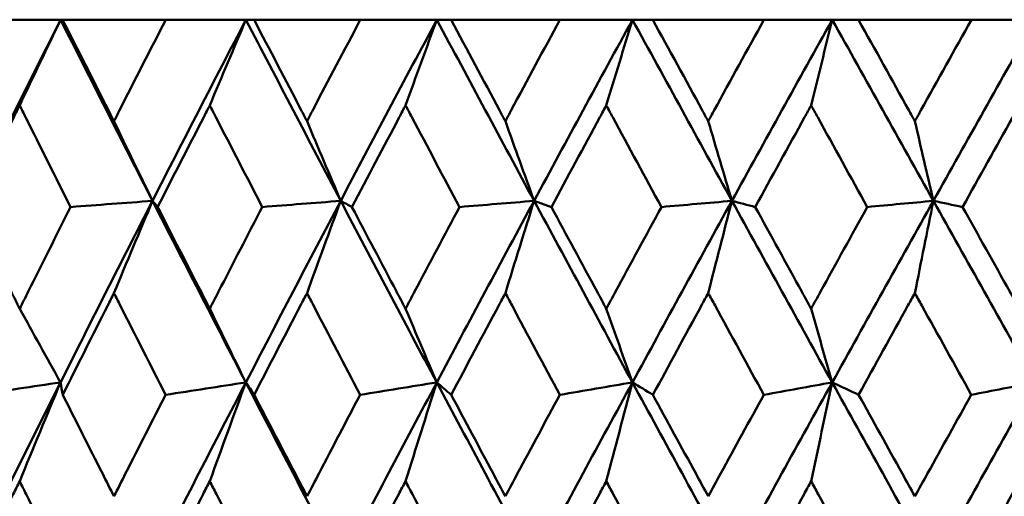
# Model space of a CAD drawing. Header units: millimetres. Extents: x 61 to 1929, y 482 to 2664.
# Tile 135 of 219: x 1006.94 to 1012.74, y 567.45 to 570.26. Entities that reach past the tile are written whole.
import ezdxf

# ---------------------------------------------------------------- set-up
doc = ezdxf.new("R2010")
doc.units = ezdxf.units.MM
doc.header["$LTSCALE"] = 10
doc.layers.add('Widoczne (ISO)', color=7, linetype='Continuous', lineweight=50)

msp = doc.modelspace()

# ---------------------------------------------------------------- linework, layer by layer
at = {"layer": 'Widoczne (ISO)'}
for p, q in [((1006.6882, 570.2569), (1007.18, 570.2569)), ((1007.18, 570.2569), (1007.1921, 570.2569)), ((1007.7994, 570.2569), (1007.1921, 570.2569)), ((1007.7994, 570.2569), (1008.2715, 570.2569)), ((1008.2715, 570.2569), (1008.3196, 570.2569)), ((1008.9452, 570.2569), (1008.3196, 570.2569)), ((1008.9452, 570.2569), (1009.3958, 570.2569)), ((1009.3958, 570.2569), (1009.4798, 570.2569)), ((1010.1211, 570.2569), (1009.4798, 570.2569)), ((1010.1211, 570.2569), (1010.5484, 570.2569)), ((1010.5484, 570.2569), (1010.6679, 570.2569)), ((1011.3225, 570.2569), (1010.6679, 570.2569)), ((1011.3225, 570.2569), (1011.7248, 570.2569)), ((1011.7248, 570.2569), (1011.8794, 570.2569)), ((1012.5446, 570.2569), (1011.8794, 570.2569)), ((1012.5446, 570.2569), (1012.9203, 570.2569)), ((1009.9688, 569.1906), (1010.0709, 569.1543))]:
    msp.add_line(p, q, dxfattribs=at)
msp.add_circle((1016.5742, 532.2569), 50, dxfattribs=at)
for points in [[(1007.18, 570.2569), (1007.001, 569.9017), (1006.8235, 569.5462), (1006.6478, 569.1906)], [(1006.9392, 569.7527), (1007.0192, 569.9212), (1007.0995, 570.0892), (1007.18, 570.2569)], [(1007.18, 570.2569), (1007.3591, 569.9017), (1007.5396, 569.5462), (1007.7213, 569.1906)], [(1008.2715, 570.2569), (1008.0866, 569.9017), (1007.9032, 569.5462), (1007.7213, 569.1906)], [(1008.0586, 569.7527), (1008.1294, 569.9212), (1008.2004, 570.0892), (1008.2715, 570.2569)], [(1008.2715, 570.2569), (1008.4564, 569.9017), (1008.6425, 569.5462), (1008.8297, 569.1906)], [(1009.3958, 570.2569), (1009.2058, 569.9017), (1009.0171, 569.5462), (1008.8297, 569.1906)], [(1009.2117, 569.7527), (1009.2729, 569.9212), (1009.3343, 570.0892), (1009.3958, 570.2569)], [(1009.3958, 570.2569), (1009.5858, 569.9017), (1009.7768, 569.5462), (1009.9688, 569.1906)], [(1010.5484, 570.2569), (1010.354, 569.9017), (1010.1608, 569.5462), (1009.9688, 569.1906)], [(1010.3939, 569.7527), (1010.4453, 569.9212), (1010.4968, 570.0892), (1010.5484, 570.2569)], [(1010.5484, 570.2569), (1010.7427, 569.9017), (1010.9379, 569.5462), (1011.1338, 569.1906)], [(1011.7248, 570.2569), (1011.5268, 569.9017), (1011.3298, 569.5462), (1011.1338, 569.1906)], [(1011.6004, 569.7527), (1011.6418, 569.9212), (1011.6832, 570.0892), (1011.7248, 570.2569)], [(1011.7248, 570.2569), (1011.9227, 569.9017), (1012.1213, 569.5462), (1012.3204, 569.1906)], [(1012.9203, 570.2569), (1012.7196, 569.9017), (1012.5196, 569.5462), (1012.3204, 569.1906)], [(1007.4944, 569.6593), (1007.5699, 569.5028), (1007.6456, 569.3466), (1007.7213, 569.1906)], [(1008.6313, 569.6593), (1008.6973, 569.5028), (1008.7635, 569.3466), (1008.8297, 569.1906)], [(1009.7995, 569.6593), (1009.8558, 569.5028), (1009.9123, 569.3466), (1009.9688, 569.1906)], [(1010.9944, 569.6593), (1011.0408, 569.5028), (1011.0873, 569.3466), (1011.1338, 569.1906)], [(1012.2114, 569.6593), (1012.2477, 569.5028), (1012.284, 569.3466), (1012.3204, 569.1906)], [(1007.7213, 569.1906), (1007.5392, 568.8346), (1007.3586, 568.4783), (1007.1796, 568.122)], [(1007.7213, 569.1906), (1007.5605, 569.1785), (1007.3998, 569.1664), (1007.239, 569.1543)], [(1007.4944, 568.648), (1007.5698, 568.8293), (1007.6455, 569.0102), (1007.7213, 569.1906)], [(1007.7213, 569.1906), (1007.9033, 568.8346), (1008.0866, 568.4783), (1008.2711, 568.122)], [(1007.7213, 569.1906), (1007.7314, 569.1785), (1007.7416, 569.1664), (1007.7517, 569.1543)], [(1008.8297, 569.1906), (1008.6422, 568.8346), (1008.4559, 568.4783), (1008.2711, 568.122)], [(1008.8297, 569.1906), (1008.6758, 569.1785), (1008.5219, 569.1664), (1008.368, 569.1543)], [(1008.6313, 568.648), (1008.6972, 568.8293), (1008.7634, 569.0102), (1008.8297, 569.1906)], [(1008.8297, 569.1906), (1009.0172, 568.8346), (1009.2058, 568.4783), (1009.3954, 568.122)], [(1008.8297, 569.1906), (1008.8519, 569.1785), (1008.874, 569.1664), (1008.8961, 569.1543)], [(1009.9688, 569.1906), (1009.7764, 568.8346), (1009.5853, 568.4783), (1009.3954, 568.122)], [(1009.9688, 569.1906), (1009.8223, 569.1785), (1009.6759, 569.1664), (1009.5295, 569.1543)], [(1009.7995, 568.648), (1009.8557, 568.8293), (1009.9122, 569.0102), (1009.9688, 569.1906)], [(1009.9688, 569.1906), (1010.161, 568.8346), (1010.3541, 568.4783), (1010.5481, 568.122)], [(1011.1338, 569.1906), (1010.9376, 568.8346), (1010.7423, 568.4783), (1010.5481, 568.122)], [(1011.1338, 569.1906), (1010.9955, 569.1785), (1010.8571, 569.1664), (1010.7187, 569.1543)], [(1010.9944, 568.648), (1011.0407, 568.8293), (1011.0872, 569.0102), (1011.1338, 569.1906)], [(1011.1338, 569.1906), (1011.33, 568.8346), (1011.5269, 568.4783), (1011.7245, 568.122)], [(1011.1338, 569.1906), (1011.1796, 569.1785), (1011.2255, 569.1664), (1011.2713, 569.1543)], [(1012.3204, 569.1906), (1012.1209, 568.8346), (1011.9223, 568.4783), (1011.7245, 568.122)], [(1012.3204, 569.1906), (1012.1906, 569.1785), (1012.0608, 569.1664), (1011.931, 569.1543)], [(1012.2114, 568.648), (1012.2476, 568.8293), (1012.2839, 569.0102), (1012.3204, 569.1906)], [(1012.3204, 569.1906), (1012.5198, 568.8346), (1012.7197, 568.4783), (1012.9201, 568.122)], [(1012.3204, 569.1906), (1012.3778, 569.1785), (1012.4352, 569.1664), (1012.4926, 569.1543)], [(1006.9392, 568.556), (1007.0192, 568.4111), (1007.0993, 568.2664), (1007.1796, 568.122)], [(1008.0586, 568.556), (1008.1294, 568.4111), (1008.2002, 568.2664), (1008.2711, 568.122)], [(1009.2117, 568.556), (1009.2729, 568.4111), (1009.3341, 568.2664), (1009.3954, 568.122)], [(1010.3939, 568.556), (1010.4452, 568.4111), (1010.4966, 568.2664), (1010.5481, 568.122)], [(1011.6004, 568.556), (1011.6417, 568.4111), (1011.6831, 568.2664), (1011.7245, 568.122)], [(1007.1796, 568.122), (1007.0004, 567.7653), (1006.8228, 567.4085), (1006.6468, 567.0518)], [(1007.1796, 568.122), (1007.0155, 568.0977), (1006.8515, 568.0734), (1006.6874, 568.0491)], [(1006.9392, 567.5403), (1007.019, 567.7347), (1007.0992, 567.9286), (1007.1796, 568.122)], [(1007.1796, 568.122), (1007.184, 568.0977), (1007.1884, 568.0734), (1007.1929, 568.0491)], [(1008.2711, 568.122), (1008.0861, 567.7653), (1007.9025, 567.4085), (1007.7204, 567.0518)], [(1008.2711, 568.122), (1008.1136, 568.0977), (1007.9561, 568.0734), (1007.7986, 568.0491)], [(1008.0586, 567.5403), (1008.1292, 567.7347), (1008.2001, 567.9286), (1008.2711, 568.122)], [(1008.2711, 568.122), (1008.2876, 568.0977), (1008.304, 568.0734), (1008.3205, 568.0491)], [(1008.2711, 568.122), (1008.4559, 567.7653), (1008.6418, 567.4085), (1008.829, 567.0518)], [(1009.3954, 568.122), (1009.2054, 567.7653), (1009.0165, 567.4085), (1008.829, 567.0518)], [(1009.3954, 568.122), (1009.2451, 568.0977), (1009.0947, 568.0734), (1008.9443, 568.0491)], [(1009.2117, 567.5403), (1009.2728, 567.7347), (1009.334, 567.9286), (1009.3954, 568.122)], [(1009.3954, 568.122), (1009.4238, 568.0977), (1009.4523, 568.0734), (1009.4807, 568.0491)], [(1009.3954, 568.122), (1009.5853, 567.7653), (1009.7762, 567.4085), (1009.9681, 567.0518)], [(1010.5481, 568.122), (1010.3537, 567.7653), (1010.1603, 567.4085), (1009.9681, 567.0518)], [(1010.5481, 568.122), (1010.4055, 568.0977), (1010.2629, 568.0734), (1010.1202, 568.0491)], [(1010.3939, 567.5403), (1010.4451, 567.7347), (1010.4965, 567.9286), (1010.5481, 568.122)], [(1010.5481, 568.122), (1010.5883, 568.0977), (1010.6286, 568.0734), (1010.6688, 568.0491)], [(1010.5481, 568.122), (1010.7423, 567.7653), (1010.9374, 567.4085), (1011.1333, 567.0518)], [(1011.7245, 568.122), (1011.5266, 567.7653), (1011.3295, 567.4085), (1011.1333, 567.0518)], [(1011.7245, 568.122), (1011.5902, 568.0977), (1011.4559, 568.0734), (1011.3216, 568.0491)], [(1011.6004, 567.5403), (1011.6417, 567.7347), (1011.683, 567.9286), (1011.7245, 568.122)], [(1011.7245, 568.122), (1011.7765, 568.0977), (1011.8284, 568.0734), (1011.8803, 568.0491)], [(1011.7245, 568.122), (1011.9224, 567.7653), (1012.1209, 567.4085), (1012.32, 567.0518)], [(1012.9201, 568.122), (1012.7193, 567.7653), (1012.5193, 567.4085), (1012.32, 567.0518)], [(1012.9201, 568.122), (1012.7946, 568.0977), (1012.6692, 568.0734), (1012.5437, 568.0491)]]:
    msp.add_open_spline(points, degree=3, dxfattribs=at)
for points, knots in [([(1007.1921, 570.2569), (1007.2816, 570.0793), (1007.3714, 569.9016), (1007.4725, 569.7024), (1007.4835, 569.6808), (1007.4944, 569.6593)], [0, 0, 0, 0, 0.06135239, 0.06135239, 0.06879633, 0.06879633, 0.06879633, 0.06879633]), ([(1007.4944, 569.6593), (1007.5054, 569.6808), (1007.5163, 569.7024), (1007.6176, 569.9016), (1007.7083, 570.0793), (1007.7994, 570.2569)], [0.05393723, 0.05393723, 0.05393723, 0.05393723, 0.06137399, 0.06137399, 0.12273355, 0.12273355, 0.12273355, 0.12273355]), ([(1008.3196, 570.2569), (1008.412, 570.0793), (1008.5046, 569.9016), (1008.6087, 569.7024), (1008.62, 569.6808), (1008.6313, 569.6593)], [0, 0, 0, 0, 0.06135239, 0.06135239, 0.06879633, 0.06879633, 0.06879633, 0.06879633]), ([(1008.6313, 569.6593), (1008.6425, 569.6808), (1008.6538, 569.7024), (1008.7581, 569.9016), (1008.8515, 570.0793), (1008.9452, 570.2569)], [0.05393723, 0.05393723, 0.05393723, 0.05393723, 0.06137399, 0.06137399, 0.12273355, 0.12273355, 0.12273355, 0.12273355]), ([(1009.4798, 570.2569), (1009.5746, 570.0793), (1009.6696, 569.9016), (1009.7763, 569.7024), (1009.7879, 569.6808), (1009.7995, 569.6593)], [0, 0, 0, 0, 0.06135239, 0.06135239, 0.06879633, 0.06879633, 0.06879633, 0.06879633]), ([(1009.7995, 569.6593), (1009.811, 569.6808), (1009.8226, 569.7024), (1009.9295, 569.9016), (1010.0252, 570.0793), (1010.1211, 570.2569)], [0.05393723, 0.05393723, 0.05393723, 0.05393723, 0.06137399, 0.06137399, 0.12273355, 0.12273355, 0.12273355, 0.12273355]), ([(1010.6679, 570.2569), (1010.7648, 570.0793), (1010.8618, 569.9016), (1010.9708, 569.7024), (1010.9826, 569.6808), (1010.9944, 569.6593)], [0, 0, 0, 0, 0.06135239, 0.06135239, 0.06879633, 0.06879633, 0.06879633, 0.06879633]), ([(1010.9944, 569.6593), (1011.0062, 569.6808), (1011.018, 569.7024), (1011.1271, 569.9016), (1011.2247, 570.0793), (1011.3225, 570.2569)], [0.05393723, 0.05393723, 0.05393723, 0.05393723, 0.06137399, 0.06137399, 0.12273355, 0.12273355, 0.12273355, 0.12273355]), ([(1011.8794, 570.2569), (1011.9779, 570.0793), (1012.0766, 569.9016), (1012.1874, 569.7024), (1012.1994, 569.6808), (1012.2114, 569.6593)], [0, 0, 0, 0, 0.06135239, 0.06135239, 0.06879633, 0.06879633, 0.06879633, 0.06879633]), ([(1012.2114, 569.6593), (1012.2233, 569.6808), (1012.2353, 569.7024), (1012.3462, 569.9016), (1012.4453, 570.0793), (1012.5446, 570.2569)], [0.05393723, 0.05393723, 0.05393723, 0.05393723, 0.06137399, 0.06137399, 0.12273355, 0.12273355, 0.12273355, 0.12273355]), ([(1006.9392, 569.7527), (1006.9276, 569.7295), (1006.916, 569.7063), (1006.8166, 569.5068), (1006.7291, 569.3306), (1006.6421, 569.1543)], [0.05804162, 0.05804162, 0.05804162, 0.05804162, 0.06605559, 0.06605559, 0.12689392, 0.12689392, 0.12689392, 0.12689392]), ([(1007.239, 569.1543), (1007.1504, 569.3305), (1007.062, 569.5068), (1006.9624, 569.7062), (1006.9508, 569.7294), (1006.9392, 569.7527)], [0.00523804, 0.00523804, 0.00523804, 0.00523804, 0.06606705, 0.06606705, 0.07409033, 0.07409033, 0.07409033, 0.07409033]), ([(1008.0586, 569.7527), (1008.0467, 569.7295), (1008.0347, 569.7063), (1007.932, 569.5068), (1007.8417, 569.3306), (1007.7517, 569.1543)], [0.05804162, 0.05804162, 0.05804162, 0.05804162, 0.06605559, 0.06605559, 0.12689392, 0.12689392, 0.12689392, 0.12689392]), ([(1008.368, 569.1543), (1008.2766, 569.3305), (1008.1855, 569.5068), (1008.0826, 569.7062), (1008.0706, 569.7294), (1008.0586, 569.7527)], [0.00523804, 0.00523804, 0.00523804, 0.00523804, 0.06606705, 0.06606705, 0.07409033, 0.07409033, 0.07409033, 0.07409033]), ([(1009.2117, 569.7527), (1009.1994, 569.7295), (1009.1872, 569.7063), (1009.0816, 569.5068), (1008.9887, 569.3306), (1008.8961, 569.1543)], [0.05804162, 0.05804162, 0.05804162, 0.05804162, 0.06605559, 0.06605559, 0.12689392, 0.12689392, 0.12689392, 0.12689392]), ([(1009.5295, 569.1543), (1009.4357, 569.3305), (1009.3421, 569.5068), (1009.2364, 569.7062), (1009.224, 569.7294), (1009.2117, 569.7527)], [0.00523804, 0.00523804, 0.00523804, 0.00523804, 0.06606705, 0.06606705, 0.07409033, 0.07409033, 0.07409033, 0.07409033]), ([(1010.3939, 569.7527), (1010.3813, 569.7295), (1010.3687, 569.7063), (1010.2608, 569.5068), (1010.1657, 569.3306), (1010.0709, 569.1543)], [0.05804162, 0.05804162, 0.05804162, 0.05804162, 0.06605559, 0.06605559, 0.12689392, 0.12689392, 0.12689392, 0.12689392]), ([(1010.7187, 569.1543), (1010.6228, 569.3305), (1010.5272, 569.5068), (1010.4191, 569.7062), (1010.4065, 569.7294), (1010.3939, 569.7527)], [0.00523804, 0.00523804, 0.00523804, 0.00523804, 0.06606705, 0.06606705, 0.07409033, 0.07409033, 0.07409033, 0.07409033]), ([(1011.6004, 569.7527), (1011.5876, 569.7295), (1011.5748, 569.7063), (1011.4649, 569.5068), (1011.3679, 569.3306), (1011.2713, 569.1543)], [0.05804162, 0.05804162, 0.05804162, 0.05804162, 0.06605559, 0.06605559, 0.12689392, 0.12689392, 0.12689392, 0.12689392]), ([(1011.931, 569.1543), (1011.8335, 569.3305), (1011.7362, 569.5068), (1011.6261, 569.7062), (1011.6133, 569.7294), (1011.6004, 569.7527)], [0.00523804, 0.00523804, 0.00523804, 0.00523804, 0.06606705, 0.06606705, 0.07409033, 0.07409033, 0.07409033, 0.07409033]), ([(1012.8266, 569.7527), (1012.8136, 569.7295), (1012.8006, 569.7063), (1012.6891, 569.5068), (1012.5907, 569.3306), (1012.4926, 569.1543)], [0.05804162, 0.05804162, 0.05804162, 0.05804162, 0.06605559, 0.06605559, 0.12689392, 0.12689392, 0.12689392, 0.12689392]), ([(1006.6421, 569.1543), (1006.7241, 568.9883), (1006.8065, 568.8224), (1006.9058, 568.623), (1006.9225, 568.5895), (1006.9392, 568.556)], [0.00418374, 0.00418374, 0.00418374, 0.00418374, 0.06147247, 0.06147247, 0.07302352, 0.07302352, 0.07302352, 0.07302352]), ([(1006.9392, 568.556), (1006.9558, 568.5895), (1006.9725, 568.6229), (1007.0722, 568.8224), (1007.1554, 568.9883), (1007.239, 569.1543)], [0.04993807, 0.04993807, 0.04993807, 0.04993807, 0.0614821, 0.0614821, 0.11877783, 0.11877783, 0.11877783, 0.11877783]), ([(1007.7517, 569.1543), (1007.8365, 568.9883), (1007.9216, 568.8224), (1008.0242, 568.623), (1008.0414, 568.5895), (1008.0586, 568.556)], [0.00418374, 0.00418374, 0.00418374, 0.00418374, 0.06147247, 0.06147247, 0.07302352, 0.07302352, 0.07302352, 0.07302352]), ([(1008.0586, 568.556), (1008.0759, 568.5895), (1008.0931, 568.6229), (1008.1959, 568.8224), (1008.2818, 568.9883), (1008.368, 569.1543)], [0.04993807, 0.04993807, 0.04993807, 0.04993807, 0.0614821, 0.0614821, 0.11877783, 0.11877783, 0.11877783, 0.11877783]), ([(1008.8961, 569.1543), (1008.9834, 568.9883), (1009.0709, 568.8224), (1009.1763, 568.623), (1009.194, 568.5895), (1009.2117, 568.556)], [0.00418374, 0.00418374, 0.00418374, 0.00418374, 0.06147247, 0.06147247, 0.07302352, 0.07302352, 0.07302352, 0.07302352]), ([(1009.2117, 568.556), (1009.2294, 568.5895), (1009.2471, 568.6229), (1009.3528, 568.8224), (1009.441, 568.9883), (1009.5295, 569.1543)], [0.04993807, 0.04993807, 0.04993807, 0.04993807, 0.0614821, 0.0614821, 0.11877783, 0.11877783, 0.11877783, 0.11877783]), ([(1010.0709, 569.1543), (1010.1602, 568.9883), (1010.2498, 568.8224), (1010.3577, 568.623), (1010.3758, 568.5895), (1010.3939, 568.556)], [0.00418374, 0.00418374, 0.00418374, 0.00418374, 0.06147247, 0.06147247, 0.07302352, 0.07302352, 0.07302352, 0.07302352]), ([(1010.3939, 568.556), (1010.412, 568.5895), (1010.4301, 568.6229), (1010.5382, 568.8224), (1010.6283, 568.9883), (1010.7187, 569.1543)], [0.04993807, 0.04993807, 0.04993807, 0.04993807, 0.0614821, 0.0614821, 0.11877783, 0.11877783, 0.11877783, 0.11877783]), ([(1011.2713, 569.1543), (1011.3624, 568.9883), (1011.4537, 568.8224), (1011.5635, 568.623), (1011.582, 568.5895), (1011.6004, 568.556)], [0.00418374, 0.00418374, 0.00418374, 0.00418374, 0.06147247, 0.06147247, 0.07302352, 0.07302352, 0.07302352, 0.07302352]), ([(1011.6004, 568.556), (1011.6189, 568.5895), (1011.6373, 568.6229), (1011.7473, 568.8224), (1011.8391, 568.9883), (1011.931, 569.1543)], [0.04993807, 0.04993807, 0.04993807, 0.04993807, 0.0614821, 0.0614821, 0.11877783, 0.11877783, 0.11877783, 0.11877783]), ([(1012.4926, 569.1543), (1012.5851, 568.9883), (1012.6778, 568.8224), (1012.7892, 568.623), (1012.8079, 568.5895), (1012.8266, 568.556)], [0.00418374, 0.00418374, 0.00418374, 0.00418374, 0.06147247, 0.06147247, 0.07302352, 0.07302352, 0.07302352, 0.07302352]), ([(1007.4944, 568.648), (1007.482, 568.6235), (1007.4697, 568.5991), (1007.3688, 568.3995), (1007.2807, 568.2243), (1007.1929, 568.0491)], [0.06241522, 0.06241522, 0.06241522, 0.06241522, 0.0708546, 0.0708546, 0.13127416, 0.13127416, 0.13127416, 0.13127416]), ([(1007.7986, 568.0491), (1007.7093, 568.2243), (1007.6203, 568.3994), (1007.5192, 568.599), (1007.5068, 568.6235), (1007.4944, 568.648)], [0.01044349, 0.01044349, 0.01044349, 0.01044349, 0.07085106, 0.07085106, 0.07930241, 0.07930241, 0.07930241, 0.07930241]), ([(1008.6313, 568.648), (1008.6185, 568.6235), (1008.6058, 568.5991), (1008.5019, 568.3995), (1008.411, 568.2243), (1008.3205, 568.0491)], [0.06241522, 0.06241522, 0.06241522, 0.06241522, 0.0708546, 0.0708546, 0.13127416, 0.13127416, 0.13127416, 0.13127416]), ([(1008.9443, 568.0491), (1008.8525, 568.2243), (1008.7609, 568.3994), (1008.6568, 568.599), (1008.644, 568.6235), (1008.6313, 568.648)], [0.01044349, 0.01044349, 0.01044349, 0.01044349, 0.07085106, 0.07085106, 0.07930241, 0.07930241, 0.07930241, 0.07930241]), ([(1009.7995, 568.648), (1009.7864, 568.6235), (1009.7733, 568.5991), (1009.6668, 568.3995), (1009.5736, 568.2243), (1009.4807, 568.0491)], [0.06241522, 0.06241522, 0.06241522, 0.06241522, 0.0708546, 0.0708546, 0.13127416, 0.13127416, 0.13127416, 0.13127416]), ([(1010.1202, 568.0491), (1010.0262, 568.2243), (1009.9324, 568.3994), (1009.8257, 568.599), (1009.8126, 568.6235), (1009.7995, 568.648)], [0.01044349, 0.01044349, 0.01044349, 0.01044349, 0.07085106, 0.07085106, 0.07930241, 0.07930241, 0.07930241, 0.07930241]), ([(1010.9944, 568.648), (1010.9811, 568.6235), (1010.9677, 568.5991), (1010.859, 568.3995), (1010.7638, 568.2243), (1010.6688, 568.0491)], [0.06241522, 0.06241522, 0.06241522, 0.06241522, 0.0708546, 0.0708546, 0.13127416, 0.13127416, 0.13127416, 0.13127416]), ([(1011.3216, 568.0491), (1011.2257, 568.2243), (1011.13, 568.3994), (1011.0211, 568.599), (1011.0078, 568.6235), (1010.9944, 568.648)], [0.01044349, 0.01044349, 0.01044349, 0.01044349, 0.07085106, 0.07085106, 0.07930241, 0.07930241, 0.07930241, 0.07930241]), ([(1012.2114, 568.648), (1012.1978, 568.6235), (1012.1843, 568.5991), (1012.0737, 568.3995), (1011.9769, 568.2243), (1011.8803, 568.0491)], [0.06241522, 0.06241522, 0.06241522, 0.06241522, 0.0708546, 0.0708546, 0.13127416, 0.13127416, 0.13127416, 0.13127416]), ([(1012.5437, 568.0491), (1012.4464, 568.2243), (1012.3492, 568.3994), (1012.2385, 568.599), (1012.2249, 568.6235), (1012.2114, 568.648)], [0.01044349, 0.01044349, 0.01044349, 0.01044349, 0.07085106, 0.07085106, 0.07930241, 0.07930241, 0.07930241, 0.07930241]), ([(1007.1929, 568.0491), (1007.2703, 567.8951), (1007.348, 567.741), (1007.4487, 567.5418), (1007.4716, 567.4967), (1007.4944, 567.4516)], [0.00838421, 0.00838421, 0.00838421, 0.00838421, 0.06155515, 0.06155515, 0.07712864, 0.07712864, 0.07712864, 0.07712864]), ([(1007.4944, 567.4516), (1007.5173, 567.4967), (1007.5402, 567.5418), (1007.6413, 567.741), (1007.7198, 567.8951), (1007.7986, 568.0491)], [0.04598621, 0.04598621, 0.04598621, 0.04598621, 0.06155279, 0.06155279, 0.11473062, 0.11473062, 0.11473062, 0.11473062]), ([(1008.3205, 568.0491), (1008.4003, 567.8951), (1008.4804, 567.741), (1008.5842, 567.5418), (1008.6077, 567.4967), (1008.6313, 567.4516)], [0.00838421, 0.00838421, 0.00838421, 0.00838421, 0.06155515, 0.06155515, 0.07712864, 0.07712864, 0.07712864, 0.07712864]), ([(1008.6313, 567.4516), (1008.6548, 567.4967), (1008.6784, 567.5418), (1008.7825, 567.741), (1008.8633, 567.8951), (1008.9443, 568.0491)], [0.04598621, 0.04598621, 0.04598621, 0.04598621, 0.06155279, 0.06155279, 0.11473062, 0.11473062, 0.11473062, 0.11473062]), ([(1009.4807, 568.0491), (1009.5626, 567.8951), (1009.6447, 567.741), (1009.7512, 567.5418), (1009.7753, 567.4967), (1009.7995, 567.4516)], [0.00838421, 0.00838421, 0.00838421, 0.00838421, 0.06155515, 0.06155515, 0.07712864, 0.07712864, 0.07712864, 0.07712864]), ([(1009.7995, 567.4516), (1009.8236, 567.4967), (1009.8478, 567.5418), (1009.9545, 567.741), (1010.0373, 567.8951), (1010.1202, 568.0491)], [0.04598621, 0.04598621, 0.04598621, 0.04598621, 0.06155279, 0.06155279, 0.11473062, 0.11473062, 0.11473062, 0.11473062]), ([(1010.6688, 568.0491), (1010.7526, 567.8951), (1010.8365, 567.741), (1010.9451, 567.5418), (1010.9698, 567.4967), (1010.9944, 567.4516)], [0.00838421, 0.00838421, 0.00838421, 0.00838421, 0.06155515, 0.06155515, 0.07712864, 0.07712864, 0.07712864, 0.07712864]), ([(1010.9944, 567.4516), (1011.019, 567.4967), (1011.0437, 567.5418), (1011.1526, 567.741), (1011.237, 567.8951), (1011.3216, 568.0491)], [0.04598621, 0.04598621, 0.04598621, 0.04598621, 0.06155279, 0.06155279, 0.11473062, 0.11473062, 0.11473062, 0.11473062]), ([(1011.8803, 568.0491), (1011.9655, 567.8951), (1012.0508, 567.741), (1012.1613, 567.5418), (1012.1863, 567.4967), (1012.2114, 567.4516)], [0.00838421, 0.00838421, 0.00838421, 0.00838421, 0.06155515, 0.06155515, 0.07712864, 0.07712864, 0.07712864, 0.07712864]), ([(1012.2114, 567.4516), (1012.2364, 567.4967), (1012.2614, 567.5418), (1012.3721, 567.741), (1012.4578, 567.8951), (1012.5437, 568.0491)], [0.04598621, 0.04598621, 0.04598621, 0.04598621, 0.06155279, 0.06155279, 0.11473062, 0.11473062, 0.11473062, 0.11473062]), ([(1006.9392, 567.5403), (1006.9266, 567.5151), (1006.9141, 567.4898), (1006.8152, 567.2905), (1006.7293, 567.1164), (1006.6437, 566.9423)], [0.06686277, 0.06686277, 0.06686277, 0.06686277, 0.07557848, 0.07557848, 0.13558897, 0.13558897, 0.13558897, 0.13558897]), ([(1007.2373, 566.9423), (1007.1502, 567.1164), (1007.0634, 567.2904), (1006.9643, 567.4897), (1006.9517, 567.515), (1006.9392, 567.5403)], [0.01556037, 0.01556037, 0.01556037, 0.01556037, 0.07555527, 0.07555527, 0.08428623, 0.08428623, 0.08428623, 0.08428623]), ([(1008.0586, 567.5403), (1008.0457, 567.5151), (1008.0327, 567.4898), (1007.9307, 567.2905), (1007.8419, 567.1164), (1007.7534, 566.9423)], [0.06686277, 0.06686277, 0.06686277, 0.06686277, 0.07557848, 0.07557848, 0.13558897, 0.13558897, 0.13558897, 0.13558897]), ([(1008.3663, 566.9423), (1008.2765, 567.1164), (1008.1869, 567.2904), (1008.0846, 567.4897), (1008.0716, 567.515), (1008.0586, 567.5403)], [0.01556037, 0.01556037, 0.01556037, 0.01556037, 0.07555527, 0.07555527, 0.08428623, 0.08428623, 0.08428623, 0.08428623]), ([(1009.2117, 567.5403), (1009.1984, 567.5151), (1009.1851, 567.4898), (1009.0802, 567.2905), (1008.9889, 567.1164), (1008.8979, 566.9423)], [0.06686277, 0.06686277, 0.06686277, 0.06686277, 0.07557848, 0.07557848, 0.13558897, 0.13558897, 0.13558897, 0.13558897]), ([(1009.5277, 566.9423), (1009.4355, 567.1164), (1009.3435, 567.2904), (1009.2384, 567.4897), (1009.2251, 567.515), (1009.2117, 567.5403)], [0.01556037, 0.01556037, 0.01556037, 0.01556037, 0.07555527, 0.07555527, 0.08428623, 0.08428623, 0.08428623, 0.08428623]), ([(1010.3939, 567.5403), (1010.3803, 567.5151), (1010.3666, 567.4898), (1010.2593, 567.2905), (1010.1659, 567.1164), (1010.0727, 566.9423)], [0.06686277, 0.06686277, 0.06686277, 0.06686277, 0.07557848, 0.07557848, 0.13558897, 0.13558897, 0.13558897, 0.13558897]), ([(1010.7169, 566.9423), (1010.6227, 567.1164), (1010.5287, 567.2904), (1010.4212, 567.4897), (1010.4075, 567.515), (1010.3939, 567.5403)], [0.01556037, 0.01556037, 0.01556037, 0.01556037, 0.07555527, 0.07555527, 0.08428623, 0.08428623, 0.08428623, 0.08428623]), ([(1011.6004, 567.5403), (1011.5866, 567.5151), (1011.5727, 567.4898), (1011.4634, 567.2905), (1011.3681, 567.1164), (1011.2731, 566.9423)], [0.06686277, 0.06686277, 0.06686277, 0.06686277, 0.07557848, 0.07557848, 0.13558897, 0.13558897, 0.13558897, 0.13558897]), ([(1011.9292, 566.9423), (1011.8334, 567.1164), (1011.7377, 567.2904), (1011.6282, 567.4897), (1011.6143, 567.515), (1011.6004, 567.5403)], [0.01556037, 0.01556037, 0.01556037, 0.01556037, 0.07555527, 0.07555527, 0.08428623, 0.08428623, 0.08428623, 0.08428623]), ([(1012.8266, 567.5403), (1012.8125, 567.5151), (1012.7985, 567.4898), (1012.6876, 567.2905), (1012.5909, 567.1164), (1012.4945, 566.9423)], [0.06686277, 0.06686277, 0.06686277, 0.06686277, 0.07557848, 0.07557848, 0.13558897, 0.13558897, 0.13558897, 0.13558897])]:
    msp.add_open_spline(points, degree=3, knots=knots, dxfattribs=at)

doc.saveas('drawing.dxf')
